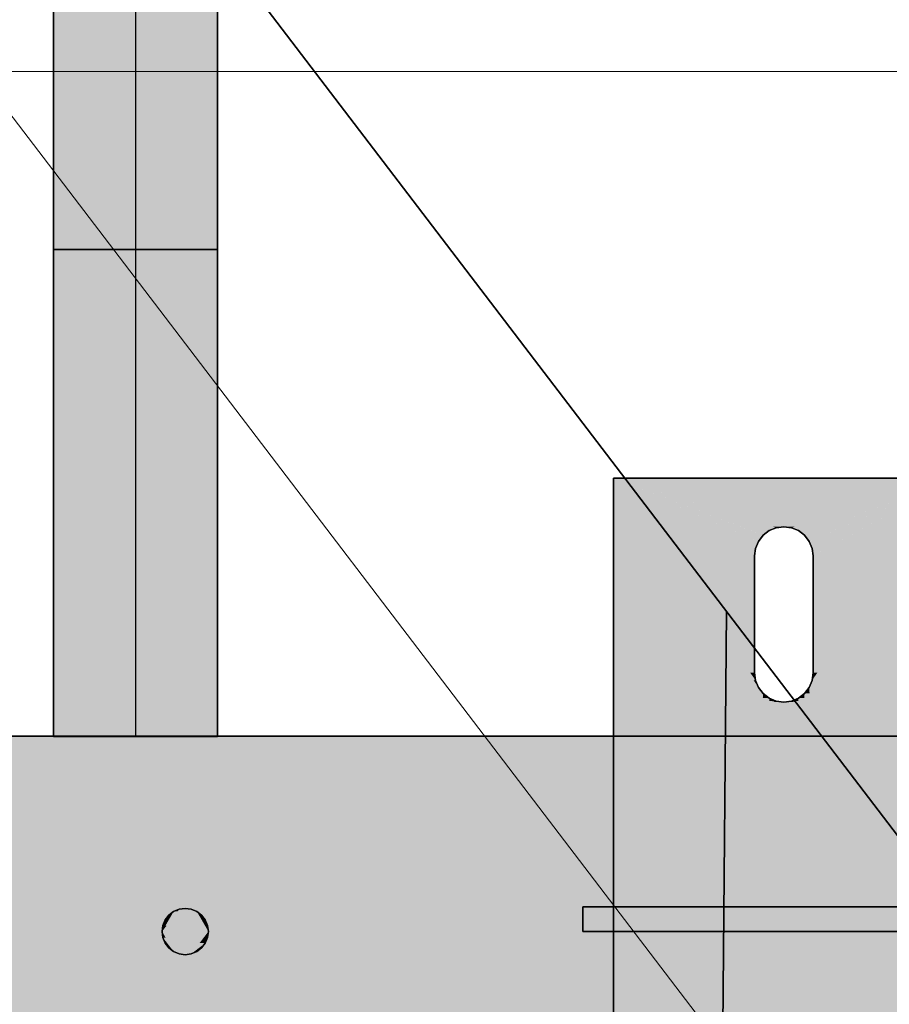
# Model space of a CAD drawing. Extents: x -133 to 627, y -127 to 467.
# Tile 105 of 256: x 56.84 to 60.41, y -30.25 to -26.21. Entities that reach past the tile are written whole.
import ezdxf
from ezdxf.lldxf.tags import DXFTag

# ---------------------------------------------------------------- set-up
doc = ezdxf.new("R2010")
doc.units = 0
doc.layers.get('0').update_dxf_attribs({"lineweight": 35})
doc.layers.add('5_OG-BESTAND', color=7, linetype='Continuous', lineweight=25)
doc.layers.add('5_OG-SCHRAFF-FILL', color=7, linetype='Continuous', lineweight=25)
for name, color, linetype, lineweight, true_color in [('A_Dach', 1, 'Continuous', 35, 0xff0000), ('M-EQPT', 2, 'Continuous', 30, 0xffff00), ('M-EQPT-Shading', 2, 'Continuous', 30, 0xffff00), ('Rohrleitung', 1, 'Continuous', 35, 0xff0000), ('Rohrleitung-Shading', 1, 'Continuous', 35, 0xff0000)]:
    doc.layers.add(name, color=color, linetype=linetype, lineweight=lineweight, true_color=true_color)
tags = doc.linetypes.add('STRICHPUNKT2', pattern=[12.7, 6.35, -3.175, 0, -3.175]).pattern_tags.tags
tags[10:11] = [DXFTag(74, 4), DXFTag(75, 0), DXFTag(340, '0'), DXFTag(46, 0.0), DXFTag(50, 0.0), DXFTag(44, 0.0), DXFTag(45, 0.0)]
tags[8:9] = [DXFTag(74, 4), DXFTag(75, 0), DXFTag(340, '0'), DXFTag(46, 0.0), DXFTag(50, 0.0), DXFTag(44, 0.0), DXFTag(45, 0.0)]
tags[6:7] = [DXFTag(74, 4), DXFTag(75, 0), DXFTag(340, '0'), DXFTag(46, 0.0), DXFTag(50, 0.0), DXFTag(44, 0.0), DXFTag(45, 0.0)]
tags[4:5] = [DXFTag(74, 4), DXFTag(75, 0), DXFTag(340, '0'), DXFTag(46, 0.0), DXFTag(50, 0.0), DXFTag(44, 0.0), DXFTag(45, 0.0)]

# ---------------------------------------------------------------- blocks, each defined once
blk = doc.blocks.new('Shading-A06HSS9ANL', base_point=(57.3158, -19.6483))
at = {"layer": 'Rohrleitung-Shading', "color": 12, "true_color": 0xd90000}
for points in [[(56.9788, -27.1519), (57.3158, -27.1519), (56.9788, -21.5853)], [(57.3158, -27.1519), (56.9788, -21.5853), (57.3158, -21.5853)], [(57.3158, -27.1519), (57.6528, -27.1519), (57.3158, -21.5853)], [(57.6528, -27.1519), (57.3158, -21.5853), (57.6528, -21.5853)]]:
    blk.add_solid(points, dxfattribs=at)
blk = doc.blocks.new('Shading-A06HSS9ONL', base_point=(59.9808, -29.0104))
at = {"layer": 'M-EQPT-Shading', "color": 2, "true_color": 0xffff00}
for points in [[(59.8649, -28.9214), (59.8568, -28.9214), (59.2808, -28.0904)], [(59.8959, -28.3255), (59.8199, -28.3255), (59.2808, -28.0904)], [(59.8649, -28.3793), (59.8045, -28.3793), (59.2808, -28.0904)], [(59.8769, -28.3504), (59.8064, -28.3504), (59.2808, -28.0904)], [(59.8608, -28.4104), (59.5128, -28.4104), (59.2808, -28.0904)], [(59.8608, -28.8904), (59.8431, -28.8904), (59.2808, -28.0904)], [(59.9208, -28.3064), (59.8461, -28.3064), (59.2808, -28.0904)], [(59.9363, -28.2904), (60.6808, -28.0904), (59.2808, -28.0904)], [(59.9497, -28.2945), (59.8853, -28.2945), (59.2808, -28.0904)], [(59.8959, -28.9752), (59.2808, -28.9752), (59.2808, -28.0904)], [(59.8787, -28.9504), (59.8769, -28.9504), (59.2808, -28.0904)], [(59.9808, -28.2904), (60.6808, -28.0904), (59.2808, -28.0904)], [(59.9497, -28.2945), (59.8853, -28.2945), (59.2808, -28.0904)], [(59.9208, -28.3064), (59.8461, -28.3064), (59.2808, -28.0904)], [(59.8769, -28.3504), (59.8064, -28.3504), (59.2808, -28.0904)], [(59.8959, -28.3255), (59.8199, -28.3255), (59.2808, -28.0904)], [(59.8649, -28.3793), (59.2808, -28.3793), (59.2808, -28.0904)], [(59.9808, -28.2904), (59.9363, -28.2904), (59.2808, -28.0904)], [(59.9808, -28.2904), (59.9363, -28.2904), (60.6808, -28.0904)], [(60.0253, -28.2904), (59.9808, -28.2904), (60.6808, -28.0904)], [(60.0253, -28.2904), (59.9808, -28.2904), (60.6808, -28.0904)], [(60.0763, -28.2945), (60.0118, -28.2945), (60.6808, -28.0904)], [(60.0763, -28.2945), (60.0118, -28.2945), (60.6808, -28.0904)], [(60.1155, -28.3064), (60.0408, -28.3064), (60.6808, -28.0904)], [(60.1155, -28.3064), (60.0408, -28.3064), (60.6808, -28.0904)], [(60.1417, -28.3255), (60.0656, -28.3255), (60.6808, -28.0904)], [(60.1417, -28.3255), (60.0656, -28.3255), (60.6808, -28.0904)], [(60.1552, -28.3504), (60.0847, -28.3504), (60.6808, -28.0904)], [(60.1552, -28.3504), (60.0847, -28.3504), (60.6808, -28.0904)], [(60.6808, -28.9214), (60.0967, -28.9214), (60.6808, -28.0904)], [(60.1571, -28.3793), (60.0967, -28.3793), (60.6808, -28.0904)], [(60.1571, -28.3793), (60.0967, -28.3793), (60.6808, -28.0904)], [(60.4488, -28.4104), (60.1008, -28.4104), (60.6808, -28.0904)], [(60.1185, -28.8904), (60.1008, -28.8904), (60.6808, -28.0904)], [(60.6808, -28.4104), (60.1008, -28.4104), (60.6808, -28.0904)], [(59.8959, -28.3255), (59.9208, -28.3064), (59.8461, -28.3064)], [(59.8959, -28.3255), (59.9208, -28.3064), (59.8461, -28.3064)], [(59.9208, -28.3064), (59.9497, -28.2945), (59.8853, -28.2945)], [(59.9208, -28.3064), (59.9497, -28.2945), (59.8853, -28.2945)], [(59.9497, -28.2945), (59.9808, -28.2904), (59.9363, -28.2904)], [(59.9497, -28.2945), (59.9808, -28.2904), (59.9363, -28.2904)], [(60.0118, -28.2945), (60.0253, -28.2904), (59.9808, -28.2904)], [(60.0118, -28.2945), (60.0253, -28.2904), (59.9808, -28.2904)], [(60.0408, -28.3064), (60.0763, -28.2945), (60.0118, -28.2945)], [(60.0408, -28.3064), (60.0763, -28.2945), (60.0118, -28.2945)], [(60.0656, -28.3255), (60.1155, -28.3064), (60.0408, -28.3064)], [(60.0656, -28.3255), (60.1155, -28.3064), (60.0408, -28.3064)], [(59.8649, -28.3793), (59.8769, -28.3504), (59.8064, -28.3504)], [(59.8649, -28.3793), (59.8769, -28.3504), (59.8064, -28.3504)], [(59.8769, -28.3504), (59.8959, -28.3255), (59.8199, -28.3255)], [(59.8769, -28.3504), (59.8959, -28.3255), (59.8199, -28.3255)], [(60.0847, -28.3504), (60.1417, -28.3255), (60.0656, -28.3255)], [(60.0847, -28.3504), (60.1417, -28.3255), (60.0656, -28.3255)], [(60.0967, -28.3793), (60.1552, -28.3504), (60.0847, -28.3504)], [(60.0967, -28.3793), (60.1552, -28.3504), (60.0847, -28.3504)], [(59.8608, -28.4104), (59.2808, -28.4104), (59.8649, -28.3793)], [(59.2808, -28.4104), (59.8649, -28.3793), (59.2808, -28.3793)], [(59.8608, -28.4104), (59.8649, -28.3793), (59.8045, -28.3793)], [(60.1008, -28.4104), (60.1571, -28.3793), (60.0967, -28.3793)], [(60.1008, -28.4104), (60.1571, -28.3793), (60.0967, -28.3793)], [(59.2808, -29.1504), (59.8608, -28.4104), (59.2808, -28.4104)], [(59.8608, -28.8904), (59.4846, -28.8904), (59.8608, -28.4104)], [(59.8608, -28.8904), (59.8608, -28.4104), (59.5128, -28.4104)], [(60.1008, -28.8904), (60.4488, -28.4104), (60.1008, -28.4104)], [(60.6808, -28.8904), (60.1008, -28.8904), (60.6808, -28.4104)], [(60.1008, -28.8904), (60.6808, -28.4104), (60.1008, -28.4104)], [(59.2808, -29.1504), (59.8608, -28.8904), (59.4846, -28.8904)], [(59.2808, -29.1504), (59.8649, -28.9214), (59.7915, -28.9214)], [(59.8769, -28.9504), (59.791, -28.9504), (59.8649, -28.9214)], [(59.8649, -28.9214), (59.7915, -28.9214), (59.8608, -28.8904)], [(59.8649, -28.9214), (59.8608, -28.8904), (59.8431, -28.8904)], [(59.8769, -28.9504), (59.8649, -28.9214), (59.8568, -28.9214)], [(60.6808, -28.9504), (60.0847, -28.9504), (60.6808, -28.9214)], [(60.0847, -28.9504), (60.6808, -28.9214), (60.0967, -28.9214)], [(60.1705, -28.9504), (60.0847, -28.9504), (60.0967, -28.9214)], [(60.0967, -28.9214), (60.1185, -28.8904), (60.1008, -28.8904)], [(60.1701, -28.9214), (60.0967, -28.9214), (60.1008, -28.8904)], [(60.6808, -29.1504), (60.1701, -28.9214), (60.0967, -28.9214)], [(60.6808, -29.1504), (60.6808, -28.8904), (60.1008, -28.8904)], [(59.2808, -29.1504), (59.8769, -28.9504), (59.791, -28.9504)], [(59.8959, -28.9752), (59.8028, -28.9752), (59.8769, -28.9504)], [(59.8959, -28.9752), (59.8787, -28.9504), (59.8769, -28.9504)], [(60.0867, -28.9752), (60.0656, -28.9752), (60.0847, -28.9504)], [(60.1588, -28.9752), (60.0656, -28.9752), (60.0847, -28.9504)], [(60.6808, -36.4374), (60.6808, -28.9504), (60.0847, -28.9504)], [(60.6808, -29.1504), (60.1705, -28.9504), (60.0847, -28.9504)], [(59.2808, -36.4374), (59.8959, -28.9752), (59.2808, -28.9752)], [(59.2808, -29.1504), (59.8959, -28.9752), (59.8028, -28.9752)], [(59.2808, -29.1504), (59.9208, -28.9943), (59.829, -28.9943)], [(59.8959, -35.9725), (59.3191, -35.9725), (59.9208, -28.9943)], [(59.3191, -35.9725), (59.9208, -28.9943), (59.8944, -28.9943)], [(59.9208, -28.9943), (59.829, -28.9943), (59.8959, -28.9752)], [(59.9497, -29.0063), (59.8716, -29.0063), (59.9208, -28.9943)], [(59.9208, -28.9943), (59.8944, -28.9943), (59.8959, -28.9752)], [(59.9497, -29.0063), (59.9207, -29.0063), (59.9208, -28.9943)], [(60.0408, -29.0063), (60.0118, -29.0063), (60.0408, -28.9943)], [(60.0899, -29.0063), (60.0118, -29.0063), (60.0408, -28.9943)], [(60.0656, -28.9943), (60.0408, -28.9943), (60.0656, -28.9752)], [(60.1326, -28.9943), (60.0408, -28.9943), (60.0656, -28.9752)], [(60.0656, -35.9534), (60.0408, -35.9534), (60.0656, -28.9943)], [(60.0408, -35.9534), (60.0656, -28.9943), (60.0408, -28.9943)], [(60.6808, -29.1504), (60.1326, -28.9943), (60.0408, -28.9943)], [(60.6808, -36.4374), (60.0867, -28.9752), (60.0656, -28.9752)], [(60.6425, -35.9725), (60.0656, -35.9725), (60.0656, -28.9752)], [(60.6808, -29.1504), (60.1588, -28.9752), (60.0656, -28.9752)], [(59.2808, -29.1504), (59.9497, -29.0063), (59.8716, -29.0063)], [(59.2808, -29.1504), (60.6808, -29.1504), (59.9308, -29.0104)], [(59.9208, -35.9534), (59.896, -35.9534), (59.9497, -29.0063)], [(59.896, -35.9534), (59.9497, -29.0063), (59.9207, -29.0063)], [(59.9497, -35.9415), (59.9208, -35.9415), (59.9808, -29.0104)], [(59.9208, -35.9415), (59.9808, -29.0104), (59.9497, -29.0104)], [(59.9308, -29.0104), (59.9808, -29.0104), (59.9497, -29.0063)], [(60.6808, -29.1504), (59.9308, -29.0104), (59.9808, -29.0104)], [(59.9808, -29.0104), (59.9497, -29.0104), (59.9497, -29.0063)], [(59.9808, -35.9374), (59.9498, -35.9374), (59.9808, -29.0104)], [(60.0118, -29.0104), (59.9808, -29.0104), (60.0118, -29.0063)], [(60.0308, -29.0104), (59.9808, -29.0104), (60.0118, -29.0063)], [(60.0118, -35.9374), (59.9808, -35.9374), (60.0118, -29.0104)], [(59.9808, -35.9374), (60.0118, -29.0104), (59.9808, -29.0104)], [(60.6808, -29.1504), (60.0308, -29.0104), (59.9808, -29.0104)], [(60.0408, -35.9415), (60.0118, -35.9415), (60.0408, -29.0063)], [(60.0118, -35.9415), (60.0408, -29.0063), (60.0118, -29.0063)], [(60.6808, -29.1504), (60.0899, -29.0063), (60.0118, -29.0063)], [(59.2808, -35.7504), (60.3328, -35.7504), (59.2808, -29.1504)], [(60.3328, -35.7504), (59.2808, -29.1504), (60.3328, -29.1504)], [(60.3328, -35.7504), (60.6808, -35.7504), (60.3328, -29.1504)], [(60.6808, -35.7504), (60.3328, -29.1504), (60.6808, -29.1504)]]:
    blk.add_solid(points, dxfattribs=at)
blk = doc.blocks.new('Shading-A06HSS9QNL', base_point=(55.4808, -35.7533))
at = {"layer": 'M-EQPT-Shading', "color": 2, "true_color": 0xffff00}
for points in [[(55.4808, -35.7533), (60.3328, -35.7533), (55.4808, -29.1504)], [(60.3328, -35.7533), (55.4808, -29.1504), (60.3328, -29.1504)], [(55.4808, -31.9858), (76.4808, -31.9858), (55.4808, -29.1504)], [(76.4808, -31.9858), (55.4808, -29.1504), (76.4808, -29.1504)], [(60.3328, -35.7533), (76.4808, -35.7533), (60.3328, -29.1504)], [(76.4808, -35.7533), (60.3328, -29.1504), (76.4808, -29.1504)]]:
    blk.add_solid(points, dxfattribs=at)
blk = doc.blocks.new('Shading-A06HSS9SNL', base_point=(56.9788, -29.1519))
at = {"layer": 'Rohrleitung-Shading', "color": 12, "true_color": 0xd90000}
for points in [[(56.9788, -29.1519), (57.3158, -29.1519), (56.9788, -27.1519)], [(57.3158, -29.1519), (56.9788, -27.1519), (57.3158, -27.1519)], [(57.3158, -29.1519), (57.6528, -29.1519), (57.3158, -27.1519)], [(57.6528, -29.1519), (57.3158, -27.1519), (57.6528, -27.1519)]]:
    blk.add_solid(points, dxfattribs=at)
blk = doc.blocks.new('Shading-A06HSSCKNL', base_point=(57.5454, -30.0452))
at = {"layer": 'M-EQPT-Shading', "color": 8, "true_color": 0x808080}
for points in [[(57.4256, -29.9533), (57.5684, -29.8708), (57.4732, -29.8708)], [(57.4256, -29.9533), (57.616, -29.9533), (57.5684, -29.8708)], [(57.4531, -29.9057), (57.4383, -29.9057), (57.4732, -29.8708)], [(57.4383, -29.9057), (57.4581, -29.8859), (57.4535, -29.8859)], [(57.4581, -29.8859), (57.4535, -29.8859), (57.4732, -29.8708)], [(57.5684, -29.8708), (57.4732, -29.8708), (57.4962, -29.8613)], [(57.5454, -29.8613), (57.4962, -29.8613), (57.5208, -29.8581)], [(57.5684, -29.8708), (57.5454, -29.8613), (57.4962, -29.8613)], [(57.5881, -29.8859), (57.5835, -29.8859), (57.5684, -29.8708)], [(57.6032, -29.9057), (57.5885, -29.9057), (57.5684, -29.8708)], [(57.6032, -29.9057), (57.5881, -29.8859), (57.5835, -29.8859)], [(57.4256, -29.9533), (57.4398, -29.9286), (57.4288, -29.9286)], [(57.4398, -29.9286), (57.4288, -29.9286), (57.4531, -29.9057)], [(57.4288, -29.9286), (57.4531, -29.9057), (57.4383, -29.9057)], [(57.6018, -29.9286), (57.6032, -29.9057), (57.5885, -29.9057)], [(57.6127, -29.9286), (57.6018, -29.9286), (57.6032, -29.9057)], [(57.616, -29.9533), (57.6127, -29.9286), (57.6018, -29.9286)], [(57.4732, -30.0357), (57.616, -29.9533), (57.4256, -29.9533)], [(57.4398, -29.9779), (57.4288, -29.9779), (57.4256, -29.9533)], [(57.5527, -30.0357), (57.4732, -30.0357), (57.616, -29.9533)], [(57.6127, -29.9779), (57.5971, -29.9779), (57.616, -29.9533)], [(57.4465, -30.0009), (57.4383, -30.0009), (57.4288, -29.9779)], [(57.4732, -30.0357), (57.4398, -29.9779), (57.4288, -29.9779)], [(57.4535, -30.0206), (57.4465, -30.0009), (57.4383, -30.0009)], [(57.4616, -30.0206), (57.4535, -30.0206), (57.4465, -30.0009)], [(57.5454, -30.0452), (57.6032, -30.0009), (57.5795, -30.0009)], [(57.5881, -30.0206), (57.5775, -30.0206), (57.6032, -30.0009)], [(57.6032, -30.0009), (57.5795, -30.0009), (57.6127, -29.9779)], [(57.5795, -30.0009), (57.6127, -29.9779), (57.5971, -29.9779)], [(57.4732, -30.0357), (57.4616, -30.0206), (57.4535, -30.0206)], [(57.5454, -30.0452), (57.4962, -30.0452), (57.4732, -30.0357)], [(57.5454, -30.0452), (57.5527, -30.0357), (57.4732, -30.0357)], [(57.5208, -30.0485), (57.5454, -30.0452), (57.4962, -30.0452)], [(57.5454, -30.0452), (57.5684, -30.0357), (57.5578, -30.0357)], [(57.5684, -30.0357), (57.5578, -30.0357), (57.5881, -30.0206)], [(57.5578, -30.0357), (57.5881, -30.0206), (57.5775, -30.0206)]]:
    blk.add_solid(points, dxfattribs=at)
blk = doc.blocks.new('Shading-A06HSSCMNL', base_point=(57.5454, -30.0452))
at = {"layer": 'M-EQPT-Shading', "color": 8, "true_color": 0x808080}
for points in [[(57.4256, -29.9533), (57.5684, -29.8708), (57.4732, -29.8708)], [(57.4256, -29.9533), (57.616, -29.9533), (57.5684, -29.8708)], [(57.4531, -29.9057), (57.4383, -29.9057), (57.4732, -29.8708)], [(57.4383, -29.9057), (57.4581, -29.8859), (57.4535, -29.8859)], [(57.4581, -29.8859), (57.4535, -29.8859), (57.4732, -29.8708)], [(57.5684, -29.8708), (57.4732, -29.8708), (57.4962, -29.8613)], [(57.5454, -29.8613), (57.4962, -29.8613), (57.5208, -29.8581)], [(57.5684, -29.8708), (57.5454, -29.8613), (57.4962, -29.8613)], [(57.5881, -29.8859), (57.5835, -29.8859), (57.5684, -29.8708)], [(57.6032, -29.9057), (57.5885, -29.9057), (57.5684, -29.8708)], [(57.6032, -29.9057), (57.5881, -29.8859), (57.5835, -29.8859)], [(57.4256, -29.9533), (57.4398, -29.9286), (57.4288, -29.9286)], [(57.4398, -29.9286), (57.4288, -29.9286), (57.4531, -29.9057)], [(57.4288, -29.9286), (57.4531, -29.9057), (57.4383, -29.9057)], [(57.6018, -29.9286), (57.6032, -29.9057), (57.5885, -29.9057)], [(57.6127, -29.9286), (57.6018, -29.9286), (57.6032, -29.9057)], [(57.616, -29.9533), (57.6127, -29.9286), (57.6018, -29.9286)], [(57.4732, -30.0357), (57.616, -29.9533), (57.4256, -29.9533)], [(57.4398, -29.9779), (57.4288, -29.9779), (57.4256, -29.9533)], [(57.5527, -30.0357), (57.4732, -30.0357), (57.616, -29.9533)], [(57.6127, -29.9779), (57.5971, -29.9779), (57.616, -29.9533)], [(57.4465, -30.0009), (57.4383, -30.0009), (57.4288, -29.9779)], [(57.4732, -30.0357), (57.4398, -29.9779), (57.4288, -29.9779)], [(57.4535, -30.0206), (57.4465, -30.0009), (57.4383, -30.0009)], [(57.4616, -30.0206), (57.4535, -30.0206), (57.4465, -30.0009)], [(57.5454, -30.0452), (57.6032, -30.0009), (57.5795, -30.0009)], [(57.5881, -30.0206), (57.5775, -30.0206), (57.6032, -30.0009)], [(57.6032, -30.0009), (57.5795, -30.0009), (57.6127, -29.9779)], [(57.5795, -30.0009), (57.6127, -29.9779), (57.5971, -29.9779)], [(57.4732, -30.0357), (57.4616, -30.0206), (57.4535, -30.0206)], [(57.5454, -30.0452), (57.4962, -30.0452), (57.4732, -30.0357)], [(57.5454, -30.0452), (57.5527, -30.0357), (57.4732, -30.0357)], [(57.5208, -30.0485), (57.5454, -30.0452), (57.4962, -30.0452)], [(57.5454, -30.0452), (57.5684, -30.0357), (57.5578, -30.0357)], [(57.5684, -30.0357), (57.5578, -30.0357), (57.5881, -30.0206)], [(57.5578, -30.0357), (57.5881, -30.0206), (57.5775, -30.0206)]]:
    blk.add_solid(points, dxfattribs=at)
blk = doc.blocks.new('Shading-A06HSSCUNL', base_point=(57.4256, -29.9533))
at = {"layer": 'M-EQPT-Shading', "color": 8, "true_color": 0x808080}
for points in [[(57.4256, -29.9533), (57.616, -29.9533), (57.4889, -29.8708)], [(57.4445, -29.9286), (57.4288, -29.9286), (57.4889, -29.8708)], [(57.4288, -29.9286), (57.4889, -29.8708), (57.4732, -29.8708)], [(57.4465, -29.9057), (57.4383, -29.9057), (57.4616, -29.8859)], [(57.4383, -29.9057), (57.4616, -29.8859), (57.4535, -29.8859)], [(57.4616, -29.8859), (57.4535, -29.8859), (57.4732, -29.8708)], [(57.4889, -29.8708), (57.4732, -29.8708), (57.4962, -29.8613)], [(57.4889, -29.8708), (57.5684, -29.8708), (57.4962, -29.8613)], [(57.616, -29.9533), (57.4889, -29.8708), (57.5684, -29.8708)], [(57.5454, -29.8613), (57.4962, -29.8613), (57.5208, -29.8581)], [(57.5684, -29.8708), (57.5454, -29.8613), (57.4962, -29.8613)], [(57.5881, -29.8859), (57.5771, -29.8859), (57.5684, -29.8708)], [(57.5885, -29.9057), (57.5881, -29.8859), (57.5771, -29.8859)], [(57.6032, -29.9057), (57.5885, -29.9057), (57.5881, -29.8859)], [(57.4256, -29.9533), (57.4445, -29.9286), (57.4288, -29.9286)], [(57.4288, -29.9286), (57.4465, -29.9057), (57.4383, -29.9057)], [(57.616, -29.9533), (57.6032, -29.9057), (57.5885, -29.9057)], [(57.6127, -29.9286), (57.6094, -29.9286), (57.6032, -29.9057)], [(57.616, -29.9533), (57.6127, -29.9286), (57.6094, -29.9286)], [(57.4732, -30.0357), (57.616, -29.9533), (57.4256, -29.9533)], [(57.4398, -29.9779), (57.4288, -29.9779), (57.4256, -29.9533)], [(57.5527, -30.0357), (57.4732, -30.0357), (57.616, -29.9533)], [(57.6127, -29.9779), (57.5971, -29.9779), (57.616, -29.9533)], [(57.4465, -30.0009), (57.4383, -30.0009), (57.4288, -29.9779)], [(57.4732, -30.0357), (57.4398, -29.9779), (57.4288, -29.9779)], [(57.4535, -30.0206), (57.4465, -30.0009), (57.4383, -30.0009)], [(57.4616, -30.0206), (57.4535, -30.0206), (57.4465, -30.0009)], [(57.5454, -30.0452), (57.6032, -30.0009), (57.5795, -30.0009)], [(57.5881, -30.0206), (57.5775, -30.0206), (57.6032, -30.0009)], [(57.6032, -30.0009), (57.5795, -30.0009), (57.6127, -29.9779)], [(57.5795, -30.0009), (57.6127, -29.9779), (57.5971, -29.9779)], [(57.4732, -30.0357), (57.4616, -30.0206), (57.4535, -30.0206)], [(57.5454, -30.0452), (57.4962, -30.0452), (57.4732, -30.0357)], [(57.5454, -30.0452), (57.5527, -30.0357), (57.4732, -30.0357)], [(57.5208, -30.0485), (57.5454, -30.0452), (57.4962, -30.0452)], [(57.5454, -30.0452), (57.5684, -30.0357), (57.5578, -30.0357)], [(57.5684, -30.0357), (57.5578, -30.0357), (57.5881, -30.0206)], [(57.5578, -30.0357), (57.5881, -30.0206), (57.5775, -30.0206)]]:
    blk.add_solid(points, dxfattribs=at)
blk = doc.blocks.new('Shading-A06HSSCWNL', base_point=(57.4256, -29.9533))
at = {"layer": 'M-EQPT-Shading', "color": 8, "true_color": 0x808080}
for points in [[(57.4256, -29.9533), (57.616, -29.9533), (57.4889, -29.8708)], [(57.4445, -29.9286), (57.4288, -29.9286), (57.4889, -29.8708)], [(57.4288, -29.9286), (57.4889, -29.8708), (57.4732, -29.8708)], [(57.4465, -29.9057), (57.4383, -29.9057), (57.4616, -29.8859)], [(57.4383, -29.9057), (57.4616, -29.8859), (57.4535, -29.8859)], [(57.4616, -29.8859), (57.4535, -29.8859), (57.4732, -29.8708)], [(57.4889, -29.8708), (57.4732, -29.8708), (57.4962, -29.8613)], [(57.4889, -29.8708), (57.5684, -29.8708), (57.4962, -29.8613)], [(57.616, -29.9533), (57.4889, -29.8708), (57.5684, -29.8708)], [(57.5454, -29.8613), (57.4962, -29.8613), (57.5208, -29.8581)], [(57.5684, -29.8708), (57.5454, -29.8613), (57.4962, -29.8613)], [(57.5881, -29.8859), (57.5771, -29.8859), (57.5684, -29.8708)], [(57.5885, -29.9057), (57.5881, -29.8859), (57.5771, -29.8859)], [(57.6032, -29.9057), (57.5885, -29.9057), (57.5881, -29.8859)], [(57.4256, -29.9533), (57.4445, -29.9286), (57.4288, -29.9286)], [(57.4288, -29.9286), (57.4465, -29.9057), (57.4383, -29.9057)], [(57.616, -29.9533), (57.6032, -29.9057), (57.5885, -29.9057)], [(57.6127, -29.9286), (57.6094, -29.9286), (57.6032, -29.9057)], [(57.616, -29.9533), (57.6127, -29.9286), (57.6094, -29.9286)], [(57.4732, -30.0357), (57.616, -29.9533), (57.4256, -29.9533)], [(57.4398, -29.9779), (57.4288, -29.9779), (57.4256, -29.9533)], [(57.5527, -30.0357), (57.4732, -30.0357), (57.616, -29.9533)], [(57.6127, -29.9779), (57.5971, -29.9779), (57.616, -29.9533)], [(57.4465, -30.0009), (57.4383, -30.0009), (57.4288, -29.9779)], [(57.4732, -30.0357), (57.4398, -29.9779), (57.4288, -29.9779)], [(57.4535, -30.0206), (57.4465, -30.0009), (57.4383, -30.0009)], [(57.4616, -30.0206), (57.4535, -30.0206), (57.4465, -30.0009)], [(57.5454, -30.0452), (57.6032, -30.0009), (57.5795, -30.0009)], [(57.5881, -30.0206), (57.5775, -30.0206), (57.6032, -30.0009)], [(57.6032, -30.0009), (57.5795, -30.0009), (57.6127, -29.9779)], [(57.5795, -30.0009), (57.6127, -29.9779), (57.5971, -29.9779)], [(57.4732, -30.0357), (57.4616, -30.0206), (57.4535, -30.0206)], [(57.5454, -30.0452), (57.4962, -30.0452), (57.4732, -30.0357)], [(57.5454, -30.0452), (57.5527, -30.0357), (57.4732, -30.0357)], [(57.5208, -30.0485), (57.5454, -30.0452), (57.4962, -30.0452)], [(57.5454, -30.0452), (57.5684, -30.0357), (57.5578, -30.0357)], [(57.5684, -30.0357), (57.5578, -30.0357), (57.5881, -30.0206)], [(57.5578, -30.0357), (57.5881, -30.0206), (57.5775, -30.0206)]]:
    blk.add_solid(points, dxfattribs=at)
blk = doc.blocks.new('Shading-A06HSSF4NL', base_point=(59.155, -29.8524))
at = {"layer": 'M-EQPT-Shading', "color": 8, "true_color": 0x808080}
for points in [[(59.155, -29.9533), (61.455, -29.9533), (59.155, -29.8524)], [(61.455, -29.9533), (59.155, -29.8524), (61.455, -29.8524)]]:
    blk.add_solid(points, dxfattribs=at)
blk = doc.blocks.new('Shading-A06HSSF8NL', base_point=(61.455, -29.8524))
at = {"layer": 'M-EQPT-Shading', "color": 8, "true_color": 0x808080}
for points in [[(59.155, -29.9533), (61.455, -29.9533), (59.155, -29.8524)], [(61.455, -29.9533), (59.155, -29.8524), (61.455, -29.8524)]]:
    blk.add_solid(points, dxfattribs=at)
blk = doc.blocks.new('Referenz-A06HSSHCNL', base_point=(-102.5768, -104.9763))
at = {"layer": '5_OG-BESTAND', "color": 0, "lineweight": 18}
blk.add_line((75.8086, -51.5078), (39.236, -3.5713), dxfattribs=at)
at = {"layer": '5_OG-SCHRAFF-FILL', "color": 0, "lineweight": 13}
blk.add_line((56.6681, -26.42), (114.4316, -26.42), dxfattribs=at)
blk = doc.blocks.new('Referenz-A06HSSHFNL', base_point=(-34.9965, -50.9197))
at = {"layer": 'A_Dach', "color": 0, "linetype": 'Continuous', "ltscale": 0.35}
for p, q in [((76.4808, -50.5746), (40.0034, -2.7627)), ((40.0035, -2.7628), (76.4809, -50.5747))]:
    blk.add_line(p, q, dxfattribs=at)
at = {"layer": 'A_Dach', "color": 0, "linetype": 'ByBlock', "ltscale": 0.35}
blk.add_line((59.55, -50.423), (59.7453, -28.6389), dxfattribs=at)
blk = doc.blocks.new('Flächen-Netz-A06HSST9NL', base_point=(59.155, -29.9533))
at = {"color": 0, "linetype": 'ByBlock', "lineweight": -2, "ltscale": 0.3}
for p, q in [((59.155, -29.9533), (59.155, -29.8524)), ((59.155, -29.8524), (59.155, -29.8524)), ((59.155, -29.8524), (59.155, -29.9533)), ((59.155, -29.9533), (59.155, -29.9533))]:
    blk.add_line(p, q, dxfattribs=at)
blk = doc.blocks.new('Flächen-Netz-A06HSSTLNL', base_point=(59.155, -29.9533))
at = {"color": 0, "linetype": 'ByBlock', "lineweight": -2, "ltscale": 0.3}
for p, q in [((61.455, -29.8524), (59.155, -29.8524)), ((59.155, -29.8524), (59.155, -29.9533)), ((61.455, -29.9533), (61.455, -29.8524)), ((59.155, -29.9533), (61.455, -29.9533))]:
    blk.add_line(p, q, dxfattribs=at)
blk = doc.blocks.new('Flächen-Netz-A06HSSTPNL', base_point=(59.155, -29.9533))
at = {"color": 0, "linetype": 'ByBlock', "lineweight": -2, "ltscale": 0.3}
for p, q in [((59.155, -29.8524), (61.455, -29.8524)), ((59.155, -29.9533), (59.155, -29.8524)), ((61.455, -29.8524), (61.455, -29.9533)), ((61.455, -29.9533), (59.155, -29.9533))]:
    blk.add_line(p, q, dxfattribs=at)
blk = doc.blocks.new('Flächen-Netz-A06HSSU9NL', base_point=(57.4256, -30.0485))
at = {"color": 0, "linetype": 'ByBlock', "lineweight": -2, "ltscale": 0.3}
for p, q in [((57.4383, -29.9057), (57.4535, -29.8859)), ((57.4535, -29.8859), (57.4732, -29.8708)), ((57.4732, -29.8708), (57.4962, -29.8613)), ((57.4962, -29.8613), (57.5208, -29.8581)), ((57.5208, -29.8581), (57.5454, -29.8613)), ((57.5454, -29.8613), (57.5684, -29.8708)), ((57.5684, -29.8708), (57.5881, -29.8859)), ((57.5881, -29.8859), (57.6032, -29.9057)), ((57.4256, -29.9533), (57.4288, -29.9286)), ((57.4288, -29.9286), (57.4383, -29.9057)), ((57.6032, -29.9057), (57.6127, -29.9286)), ((57.6127, -29.9286), (57.616, -29.9533)), ((57.4288, -29.9779), (57.4256, -29.9533)), ((57.616, -29.9533), (57.6127, -29.9779)), ((57.4383, -30.0009), (57.4288, -29.9779)), ((57.4535, -30.0206), (57.4383, -30.0009)), ((57.6032, -30.0009), (57.5881, -30.0206)), ((57.6127, -29.9779), (57.6032, -30.0009)), ((57.4732, -30.0357), (57.4535, -30.0206)), ((57.4962, -30.0452), (57.4732, -30.0357)), ((57.5208, -30.0485), (57.4962, -30.0452)), ((57.5454, -30.0452), (57.5208, -30.0485)), ((57.5684, -30.0357), (57.5454, -30.0452)), ((57.5881, -30.0206), (57.5684, -30.0357))]:
    blk.add_line(p, q, dxfattribs=at)
blk = doc.blocks.new('Blockreferenz-A06HSSWZNL', base_point=(55.4808, -35.7533))
at = {"linetype": 'ByBlock', "lineweight": -2, "ltscale": 0.3}
for p, q in [((76.4808, -29.1504), (55.4808, -29.1504)), ((55.4808, -29.1504), (76.4808, -29.1504)), ((55.4808, -29.1504), (76.4808, -29.1504)), ((76.4808, -29.1504), (55.4808, -29.1504))]:
    blk.add_line(p, q, dxfattribs=at)
blk = doc.blocks.new('Blockreferenz-A06HSSYNNL', base_point=(59.2808, -36.4374))
at = {"linetype": 'ByBlock', "lineweight": -2, "ltscale": 0.3}
for p, q in [((59.2808, -28.0904), (59.2808, -36.4374)), ((59.2808, -29.1504), (59.2808, -28.0904)), ((59.2808, -28.0904), (59.2808, -28.0904)), ((59.2808, -36.4374), (59.2808, -28.0904)), ((59.2808, -28.0904), (60.6808, -28.0904)), ((60.6808, -28.0904), (59.2808, -28.0904)), ((59.2808, -28.0904), (59.2808, -28.0904)), ((59.2808, -28.0904), (60.6808, -28.0904)), ((60.6808, -28.0904), (59.2808, -28.0904)), ((59.2808, -28.0904), (59.2808, -29.1504)), ((59.9208, -28.3064), (59.8959, -28.3255)), ((59.8959, -28.3255), (59.9208, -28.3064)), ((59.8959, -28.3255), (59.9208, -28.3064)), ((59.9208, -28.3064), (59.8959, -28.3255)), ((59.9497, -28.2945), (59.9208, -28.3064)), ((59.9208, -28.3064), (59.9497, -28.2945)), ((59.9208, -28.3064), (59.9497, -28.2945)), ((59.9497, -28.2945), (59.9208, -28.3064)), ((59.9808, -28.2904), (59.9497, -28.2945)), ((59.9497, -28.2945), (59.9808, -28.2904)), ((59.9497, -28.2945), (59.9808, -28.2904)), ((59.9808, -28.2904), (59.9497, -28.2945)), ((60.0118, -28.2945), (59.9808, -28.2904)), ((59.9808, -28.2904), (60.0118, -28.2945)), ((60.0118, -28.2945), (59.9808, -28.2904)), ((59.9808, -28.2904), (60.0118, -28.2945)), ((60.0408, -28.3064), (60.0118, -28.2945)), ((60.0118, -28.2945), (60.0408, -28.3064)), ((60.0118, -28.2945), (60.0408, -28.3064)), ((60.0408, -28.3064), (60.0118, -28.2945)), ((60.0656, -28.3255), (60.0408, -28.3064)), ((60.0408, -28.3064), (60.0656, -28.3255)), ((60.0408, -28.3064), (60.0656, -28.3255)), ((60.0656, -28.3255), (60.0408, -28.3064)), ((59.8769, -28.3504), (59.8649, -28.3793)), ((59.8649, -28.3793), (59.8769, -28.3504)), ((59.8649, -28.3793), (59.8769, -28.3504)), ((59.8769, -28.3504), (59.8649, -28.3793)), ((59.8959, -28.3255), (59.8769, -28.3504)), ((59.8769, -28.3504), (59.8959, -28.3255)), ((59.8769, -28.3504), (59.8959, -28.3255)), ((59.8959, -28.3255), (59.8769, -28.3504)), ((60.0847, -28.3504), (60.0656, -28.3255)), ((60.0656, -28.3255), (60.0847, -28.3504)), ((60.0656, -28.3255), (60.0847, -28.3504)), ((60.0847, -28.3504), (60.0656, -28.3255)), ((60.0967, -28.3793), (60.0847, -28.3504)), ((60.0847, -28.3504), (60.0967, -28.3793)), ((60.0847, -28.3504), (60.0967, -28.3793)), ((60.0967, -28.3793), (60.0847, -28.3504)), ((59.8649, -28.3793), (59.8608, -28.4104)), ((59.8608, -28.4104), (59.8649, -28.3793)), ((59.8649, -28.3793), (59.8608, -28.4104)), ((59.8608, -28.4104), (59.8649, -28.3793)), ((60.1008, -28.4104), (60.0967, -28.3793)), ((60.0967, -28.3793), (60.1008, -28.4104)), ((60.0967, -28.3793), (60.1008, -28.4104)), ((60.1008, -28.4104), (60.0967, -28.3793)), ((59.8608, -28.4104), (59.8608, -28.8904)), ((59.8608, -28.8904), (59.8608, -28.4104)), ((59.8608, -28.4104), (59.8608, -28.4104)), ((59.8608, -28.4104), (59.8608, -28.4104)), ((59.8608, -28.4104), (59.8608, -28.8904)), ((59.8608, -28.8904), (59.8608, -28.4104)), ((60.1008, -28.8904), (60.1008, -28.4104)), ((60.1008, -28.4104), (60.1008, -28.8904)), ((60.1008, -28.8904), (60.1008, -28.4104)), ((60.1008, -28.4104), (60.1008, -28.4104)), ((60.1008, -28.4104), (60.1008, -28.8904)), ((60.1008, -28.4104), (60.1008, -28.4104)), ((59.8608, -28.8904), (59.8649, -28.9214)), ((59.8649, -28.9214), (59.8608, -28.8904)), ((59.8608, -28.8904), (59.8608, -28.8904)), ((59.8649, -28.9214), (59.8608, -28.8904)), ((59.8608, -28.8904), (59.8608, -28.8904)), ((59.8608, -28.8904), (59.8649, -28.9214)), ((59.8649, -28.9214), (59.8769, -28.9504)), ((59.8769, -28.9504), (59.8649, -28.9214)), ((59.8769, -28.9504), (59.8649, -28.9214)), ((59.8649, -28.9214), (59.8769, -28.9504)), ((60.0847, -28.9504), (60.0967, -28.9214)), ((60.0967, -28.9214), (60.0847, -28.9504)), ((60.0967, -28.9214), (60.0847, -28.9504)), ((60.0847, -28.9504), (60.0967, -28.9214)), ((60.0967, -28.9214), (60.1008, -28.8904)), ((60.1008, -28.8904), (60.0967, -28.9214)), ((60.0967, -28.9214), (60.1008, -28.8904)), ((60.1008, -28.8904), (60.0967, -28.9214)), ((60.1008, -28.8904), (60.1008, -28.8904)), ((60.1008, -28.8904), (60.1008, -28.8904)), ((59.8769, -28.9504), (59.8959, -28.9752)), ((59.8959, -28.9752), (59.8769, -28.9504)), ((59.8959, -28.9752), (59.8769, -28.9504)), ((59.8769, -28.9504), (59.8959, -28.9752)), ((60.0656, -28.9752), (60.0847, -28.9504)), ((60.0847, -28.9504), (60.0656, -28.9752)), ((60.0847, -28.9504), (60.0656, -28.9752)), ((60.0656, -28.9752), (60.0847, -28.9504)), ((59.8959, -28.9752), (59.9208, -28.9943)), ((59.9208, -28.9943), (59.8959, -28.9752)), ((59.9208, -28.9943), (59.8959, -28.9752)), ((59.8959, -28.9752), (59.9208, -28.9943)), ((59.9208, -28.9943), (59.9497, -29.0063)), ((59.9497, -29.0063), (59.9208, -28.9943)), ((59.9497, -29.0063), (59.9208, -28.9943)), ((59.9208, -28.9943), (59.9497, -29.0063)), ((60.0118, -29.0063), (60.0408, -28.9943)), ((60.0408, -28.9943), (60.0118, -29.0063)), ((60.0408, -28.9943), (60.0118, -29.0063)), ((60.0118, -29.0063), (60.0408, -28.9943)), ((60.0408, -28.9943), (60.0656, -28.9752)), ((60.0656, -28.9752), (60.0408, -28.9943)), ((60.0656, -28.9752), (60.0408, -28.9943)), ((60.0408, -28.9943), (60.0656, -28.9752)), ((59.9497, -29.0063), (59.9808, -29.0104)), ((59.9808, -29.0104), (59.9497, -29.0063)), ((59.9497, -29.0063), (59.9808, -29.0104)), ((59.9808, -29.0104), (59.9497, -29.0063)), ((59.9808, -29.0104), (60.0118, -29.0063)), ((60.0118, -29.0063), (59.9808, -29.0104)), ((60.0118, -29.0063), (59.9808, -29.0104)), ((59.9808, -29.0104), (60.0118, -29.0063)), ((59.2808, -35.7504), (59.2808, -29.1504)), ((59.2808, -29.1504), (59.2808, -29.1504)), ((59.2808, -29.1504), (60.6808, -29.1504)), ((60.6808, -29.1504), (59.2808, -29.1504)), ((59.2808, -29.1504), (59.2808, -29.1504)), ((60.6808, -29.1504), (59.2808, -29.1504)), ((59.2808, -29.1504), (59.2808, -35.7504)), ((59.2808, -29.1504), (60.6808, -29.1504))]:
    blk.add_line(p, q, dxfattribs=at)
blk = doc.blocks.new('Flächen-Netz-A06HST0NNL', base_point=(57.4256, -29.9533))
at = {"color": 0, "linetype": 'ByBlock', "lineweight": -2, "ltscale": 0.3}
for p, q in [((57.4535, -29.8859), (57.4383, -29.9057)), ((57.4383, -29.9057), (57.4535, -29.8859)), ((57.4732, -29.8708), (57.4535, -29.8859)), ((57.4535, -29.8859), (57.4732, -29.8708)), ((57.4962, -29.8613), (57.4732, -29.8708)), ((57.4732, -29.8708), (57.4962, -29.8613)), ((57.4962, -29.8613), (57.5208, -29.8581)), ((57.5208, -29.8581), (57.4962, -29.8613)), ((57.5208, -29.8581), (57.5454, -29.8613)), ((57.5454, -29.8613), (57.5208, -29.8581)), ((57.5454, -29.8613), (57.5684, -29.8708)), ((57.5684, -29.8708), (57.5454, -29.8613)), ((57.5684, -29.8708), (57.5881, -29.8859)), ((57.5881, -29.8859), (57.5684, -29.8708)), ((57.6032, -29.9057), (57.5881, -29.8859)), ((57.5881, -29.8859), (57.6032, -29.9057)), ((57.4288, -29.9286), (57.4256, -29.9533)), ((57.4256, -29.9533), (57.4288, -29.9286)), ((57.4383, -29.9057), (57.4288, -29.9286)), ((57.4288, -29.9286), (57.4383, -29.9057)), ((57.6127, -29.9286), (57.6032, -29.9057)), ((57.6032, -29.9057), (57.6127, -29.9286)), ((57.616, -29.9533), (57.6127, -29.9286)), ((57.6127, -29.9286), (57.616, -29.9533)), ((57.4256, -29.9533), (57.4256, -29.9533)), ((57.616, -29.9533), (57.616, -29.9533))]:
    blk.add_line(p, q, dxfattribs=at)
blk = doc.blocks.new('Flächen-Netz-A06HST0XNL', base_point=(59.155, -29.8524))
at = {"color": 0, "linetype": 'ByBlock', "lineweight": -2, "ltscale": 0.3}
for p, q in [((61.455, -29.8524), (59.155, -29.8524)), ((59.155, -29.8524), (59.155, -29.8524)), ((59.155, -29.8524), (61.455, -29.8524)), ((61.455, -29.8524), (61.455, -29.8524))]:
    blk.add_line(p, q, dxfattribs=at)
blk = doc.blocks.new('Flächen-Netz-A06HST3JNL', base_point=(59.155, -29.9533))
at = {"color": 0, "linetype": 'ByBlock', "lineweight": -2, "ltscale": 0.3}
for p, q in [((61.455, -29.9533), (59.155, -29.9533)), ((59.155, -29.9533), (59.155, -29.9533)), ((59.155, -29.9533), (61.455, -29.9533)), ((61.455, -29.9533), (61.455, -29.9533))]:
    blk.add_line(p, q, dxfattribs=at)
blk = doc.blocks.new('Flächen-Netz-A06HST45NL', base_point=(57.4256, -30.0485))
at = {"color": 0, "linetype": 'ByBlock', "lineweight": -2, "ltscale": 0.3}
for p, q in [((57.4256, -29.9533), (57.4288, -29.9779)), ((57.4288, -29.9779), (57.4256, -29.9533)), ((57.4256, -29.9533), (57.4256, -29.9533)), ((57.6127, -29.9779), (57.616, -29.9533)), ((57.616, -29.9533), (57.6127, -29.9779)), ((57.616, -29.9533), (57.616, -29.9533)), ((57.4288, -29.9779), (57.4383, -30.0009)), ((57.4383, -30.0009), (57.4288, -29.9779)), ((57.4383, -30.0009), (57.4535, -30.0206)), ((57.4535, -30.0206), (57.4383, -30.0009)), ((57.5881, -30.0206), (57.6032, -30.0009)), ((57.6032, -30.0009), (57.5881, -30.0206)), ((57.6032, -30.0009), (57.6127, -29.9779)), ((57.6127, -29.9779), (57.6032, -30.0009)), ((57.4535, -30.0206), (57.4732, -30.0357)), ((57.4732, -30.0357), (57.4535, -30.0206)), ((57.4962, -30.0452), (57.4732, -30.0357)), ((57.4732, -30.0357), (57.4962, -30.0452)), ((57.5208, -30.0485), (57.4962, -30.0452)), ((57.4962, -30.0452), (57.5208, -30.0485)), ((57.5454, -30.0452), (57.5208, -30.0485)), ((57.5208, -30.0485), (57.5454, -30.0452)), ((57.5454, -30.0452), (57.5684, -30.0357)), ((57.5684, -30.0357), (57.5454, -30.0452)), ((57.5684, -30.0357), (57.5881, -30.0206)), ((57.5881, -30.0206), (57.5684, -30.0357))]:
    blk.add_line(p, q, dxfattribs=at)
blk = doc.blocks.new('Flächen-Netz-A06HST4DNL', base_point=(57.4256, -30.0485))
at = {"color": 0, "linetype": 'ByBlock', "lineweight": -2, "ltscale": 0.3}
for p, q in [((57.4535, -29.8859), (57.4383, -29.9057)), ((57.4732, -29.8708), (57.4535, -29.8859)), ((57.4962, -29.8613), (57.4732, -29.8708)), ((57.5208, -29.8581), (57.4962, -29.8613)), ((57.5454, -29.8613), (57.5208, -29.8581)), ((57.5684, -29.8708), (57.5454, -29.8613)), ((57.5881, -29.8859), (57.5684, -29.8708)), ((57.6032, -29.9057), (57.5881, -29.8859)), ((57.4288, -29.9286), (57.4256, -29.9533)), ((57.4383, -29.9057), (57.4288, -29.9286)), ((57.6127, -29.9286), (57.6032, -29.9057)), ((57.616, -29.9533), (57.6127, -29.9286)), ((57.4256, -29.9533), (57.4288, -29.9779)), ((57.6127, -29.9779), (57.616, -29.9533)), ((57.4288, -29.9779), (57.4383, -30.0009)), ((57.4383, -30.0009), (57.4535, -30.0206)), ((57.5881, -30.0206), (57.6032, -30.0009)), ((57.6032, -30.0009), (57.6127, -29.9779)), ((57.4535, -30.0206), (57.4732, -30.0357)), ((57.4732, -30.0357), (57.4962, -30.0452)), ((57.4962, -30.0452), (57.5208, -30.0485)), ((57.5208, -30.0485), (57.5454, -30.0452)), ((57.5454, -30.0452), (57.5684, -30.0357)), ((57.5684, -30.0357), (57.5881, -30.0206))]:
    blk.add_line(p, q, dxfattribs=at)
blk = doc.blocks.new('Flächen-Netz-A06HST4PNL', base_point=(57.4256, -30.0485))
at = {"color": 0, "linetype": 'ByBlock', "lineweight": -2, "ltscale": 0.3}
for p, q in [((57.4383, -29.9057), (57.4535, -29.8859)), ((57.4535, -29.8859), (57.4732, -29.8708)), ((57.4732, -29.8708), (57.4962, -29.8613)), ((57.4962, -29.8613), (57.5208, -29.8581)), ((57.5208, -29.8581), (57.5454, -29.8613)), ((57.5454, -29.8613), (57.5684, -29.8708)), ((57.5684, -29.8708), (57.5881, -29.8859)), ((57.5881, -29.8859), (57.6032, -29.9057)), ((57.4256, -29.9533), (57.4288, -29.9286)), ((57.4288, -29.9286), (57.4383, -29.9057)), ((57.6032, -29.9057), (57.6127, -29.9286)), ((57.6127, -29.9286), (57.616, -29.9533)), ((57.4288, -29.9779), (57.4256, -29.9533)), ((57.616, -29.9533), (57.6127, -29.9779)), ((57.4383, -30.0009), (57.4288, -29.9779)), ((57.4535, -30.0206), (57.4383, -30.0009)), ((57.6032, -30.0009), (57.5881, -30.0206)), ((57.6127, -29.9779), (57.6032, -30.0009)), ((57.4732, -30.0357), (57.4535, -30.0206)), ((57.4962, -30.0452), (57.4732, -30.0357)), ((57.5208, -30.0485), (57.4962, -30.0452)), ((57.5454, -30.0452), (57.5208, -30.0485)), ((57.5684, -30.0357), (57.5454, -30.0452)), ((57.5881, -30.0206), (57.5684, -30.0357))]:
    blk.add_line(p, q, dxfattribs=at)
blk = doc.blocks.new('Flächen-Netz-A06HST4VNL', base_point=(57.4256, -29.9533))
at = {"color": 0, "linetype": 'ByBlock', "lineweight": -2, "ltscale": 0.3}
for p, q in [((57.4535, -29.8859), (57.4383, -29.9057)), ((57.4383, -29.9057), (57.4535, -29.8859)), ((57.4732, -29.8708), (57.4535, -29.8859)), ((57.4535, -29.8859), (57.4732, -29.8708)), ((57.4962, -29.8613), (57.4732, -29.8708)), ((57.4732, -29.8708), (57.4962, -29.8613)), ((57.4962, -29.8613), (57.5208, -29.8581)), ((57.5208, -29.8581), (57.4962, -29.8613)), ((57.5208, -29.8581), (57.5454, -29.8613)), ((57.5454, -29.8613), (57.5208, -29.8581)), ((57.5454, -29.8613), (57.5684, -29.8708)), ((57.5684, -29.8708), (57.5454, -29.8613)), ((57.5684, -29.8708), (57.5881, -29.8859)), ((57.5881, -29.8859), (57.5684, -29.8708)), ((57.6032, -29.9057), (57.5881, -29.8859)), ((57.5881, -29.8859), (57.6032, -29.9057)), ((57.4288, -29.9286), (57.4256, -29.9533)), ((57.4256, -29.9533), (57.4288, -29.9286)), ((57.4383, -29.9057), (57.4288, -29.9286)), ((57.4288, -29.9286), (57.4383, -29.9057)), ((57.6127, -29.9286), (57.6032, -29.9057)), ((57.6032, -29.9057), (57.6127, -29.9286)), ((57.616, -29.9533), (57.6127, -29.9286)), ((57.6127, -29.9286), (57.616, -29.9533)), ((57.4256, -29.9533), (57.4256, -29.9533)), ((57.616, -29.9533), (57.616, -29.9533))]:
    blk.add_line(p, q, dxfattribs=at)
blk = doc.blocks.new('Flächen-Netz-A06HST4XNL', base_point=(57.4256, -30.0485))
at = {"color": 0, "linetype": 'ByBlock', "lineweight": -2, "ltscale": 0.3}
for p, q in [((57.4256, -29.9533), (57.4288, -29.9779)), ((57.4288, -29.9779), (57.4256, -29.9533)), ((57.4256, -29.9533), (57.4256, -29.9533)), ((57.6127, -29.9779), (57.616, -29.9533)), ((57.616, -29.9533), (57.6127, -29.9779)), ((57.616, -29.9533), (57.616, -29.9533)), ((57.4288, -29.9779), (57.4383, -30.0009)), ((57.4383, -30.0009), (57.4288, -29.9779)), ((57.4383, -30.0009), (57.4535, -30.0206)), ((57.4535, -30.0206), (57.4383, -30.0009)), ((57.5881, -30.0206), (57.6032, -30.0009)), ((57.6032, -30.0009), (57.5881, -30.0206)), ((57.6032, -30.0009), (57.6127, -29.9779)), ((57.6127, -29.9779), (57.6032, -30.0009)), ((57.4535, -30.0206), (57.4732, -30.0357)), ((57.4732, -30.0357), (57.4535, -30.0206)), ((57.4962, -30.0452), (57.4732, -30.0357)), ((57.4732, -30.0357), (57.4962, -30.0452)), ((57.5208, -30.0485), (57.4962, -30.0452)), ((57.4962, -30.0452), (57.5208, -30.0485)), ((57.5454, -30.0452), (57.5208, -30.0485)), ((57.5208, -30.0485), (57.5454, -30.0452)), ((57.5454, -30.0452), (57.5684, -30.0357)), ((57.5684, -30.0357), (57.5454, -30.0452)), ((57.5684, -30.0357), (57.5881, -30.0206)), ((57.5881, -30.0206), (57.5684, -30.0357))]:
    blk.add_line(p, q, dxfattribs=at)
blk = doc.blocks.new('Flächen-Netz-A06HST4ZNL', base_point=(57.4256, -30.0485))
at = {"color": 0, "linetype": 'ByBlock', "lineweight": -2, "ltscale": 0.3}
for p, q in [((57.4535, -29.8859), (57.4383, -29.9057)), ((57.4732, -29.8708), (57.4535, -29.8859)), ((57.4962, -29.8613), (57.4732, -29.8708)), ((57.5208, -29.8581), (57.4962, -29.8613)), ((57.5454, -29.8613), (57.5208, -29.8581)), ((57.5684, -29.8708), (57.5454, -29.8613)), ((57.5881, -29.8859), (57.5684, -29.8708)), ((57.6032, -29.9057), (57.5881, -29.8859)), ((57.4288, -29.9286), (57.4256, -29.9533)), ((57.4383, -29.9057), (57.4288, -29.9286)), ((57.6127, -29.9286), (57.6032, -29.9057)), ((57.616, -29.9533), (57.6127, -29.9286)), ((57.4256, -29.9533), (57.4288, -29.9779)), ((57.6127, -29.9779), (57.616, -29.9533)), ((57.4288, -29.9779), (57.4383, -30.0009)), ((57.4383, -30.0009), (57.4535, -30.0206)), ((57.5881, -30.0206), (57.6032, -30.0009)), ((57.6032, -30.0009), (57.6127, -29.9779)), ((57.4535, -30.0206), (57.4732, -30.0357)), ((57.4732, -30.0357), (57.4962, -30.0452)), ((57.4962, -30.0452), (57.5208, -30.0485)), ((57.5208, -30.0485), (57.5454, -30.0452)), ((57.5454, -30.0452), (57.5684, -30.0357)), ((57.5684, -30.0357), (57.5881, -30.0206))]:
    blk.add_line(p, q, dxfattribs=at)
blk = doc.blocks.new('Stahlrohr nach DIN 2448-A06HST53NL', base_point=(56.9788, -29.1519))
at = {"color": 0, "linetype": 'ByBlock', "lineweight": -2, "ltscale": 0.35}
for p, q in [((56.9788, -27.1519), (56.9788, -29.1519)), ((56.9788, -27.1519), (57.1762, -27.1519)), ((57.1762, -27.1519), (57.4554, -27.1519)), ((57.4554, -27.1519), (57.6528, -27.1519)), ((57.6528, -29.1519), (57.6528, -27.1519)), ((56.9788, -29.1519), (57.1762, -29.1519)), ((57.1762, -29.1519), (57.4554, -29.1519)), ((57.4554, -29.1519), (57.6528, -29.1519))]:
    blk.add_line(p, q, dxfattribs=at)
at = {"color": 0, "linetype": 'STRICHPUNKT2', "lineweight": 25, "ltscale": 0.25}
blk.add_line((57.3158, -27.1519), (57.3158, -29.1519), dxfattribs=at)
blk = doc.blocks.new('Stahlrohr nach DIN 2448-A06HST5RNL', base_point=(56.9788, -27.1519))
at = {"color": 0, "linetype": 'ByBlock', "lineweight": -2, "ltscale": 0.35}
for p, q in [((56.9788, -17.1233), (56.9788, -27.1519)), ((57.6528, -27.1519), (57.6528, -17.1233)), ((56.9788, -27.1519), (57.1762, -27.1519)), ((57.1762, -27.1519), (57.4554, -27.1519)), ((57.4554, -27.1519), (57.6528, -27.1519))]:
    blk.add_line(p, q, dxfattribs=at)
at = {"color": 0, "linetype": 'STRICHPUNKT2', "lineweight": 25, "ltscale": 0.25}
blk.add_line((57.3158, -17.1233), (57.3158, -27.1519), dxfattribs=at)

msp = doc.modelspace()

# ---------------------------------------------------------------- linework, layer by layer
at = {"layer": 'M-EQPT', "color": 8, "ltscale": 0.3, "true_color": 0x808080}
msp.add_line((62.6008, -29.1504), (55.4808, -29.1504), dxfattribs=at)
msp.add_line((62.6008, -29.1504), (55.4808, -29.1504), dxfattribs=at)

# ---------------------------------------------------------------- block references
at = {"color": 251, "lineweight": 25, "ltscale": 0.25, "true_color": 0x585858}
for name, p in [('Referenz-A06HSSHCNL', (-102.5768, -104.9763)), ('Referenz-A06HSSHFNL', (-34.9965, -50.9197))]:
    msp.add_blockref(name, p, dxfattribs=at)
at = {"layer": 'M-EQPT'}
for name, p in [('Shading-A06HSS9ONL', (59.9808, -29.0104)), ('Shading-A06HSS9QNL', (55.4808, -35.7533)), ('Shading-A06HSSF4NL', (59.155, -29.8524)), ('Shading-A06HSSF8NL', (61.455, -29.8524)), ('Shading-A06HSSCKNL', (57.5454, -30.0452)), ('Shading-A06HSSCMNL', (57.5454, -30.0452)), ('Shading-A06HSSCUNL', (57.4256, -29.9533)), ('Shading-A06HSSCWNL', (57.4256, -29.9533))]:
    msp.add_blockref(name, p, dxfattribs=at)
at = {"layer": 'M-EQPT', "color": 8, "ltscale": 0.3, "true_color": 0x808080}
for name, p in [('Blockreferenz-A06HSSYNNL', (59.2808, -36.4374)), ('Blockreferenz-A06HSSWZNL', (55.4808, -35.7533)), ('Flächen-Netz-A06HSST9NL', (59.155, -29.9533)), ('Flächen-Netz-A06HSSTLNL', (59.155, -29.9533)), ('Flächen-Netz-A06HSSTPNL', (59.155, -29.9533)), ('Flächen-Netz-A06HST0XNL', (59.155, -29.8524)), ('Flächen-Netz-A06HSSU9NL', (57.4256, -30.0485)), ('Flächen-Netz-A06HST0NNL', (57.4256, -29.9533)), ('Flächen-Netz-A06HST4DNL', (57.4256, -30.0485)), ('Flächen-Netz-A06HST4PNL', (57.4256, -30.0485)), ('Flächen-Netz-A06HST4VNL', (57.4256, -29.9533)), ('Flächen-Netz-A06HST4ZNL', (57.4256, -30.0485)), ('Flächen-Netz-A06HST45NL', (57.4256, -30.0485)), ('Flächen-Netz-A06HST4XNL', (57.4256, -30.0485)), ('Flächen-Netz-A06HST3JNL', (59.155, -29.9533))]:
    msp.add_blockref(name, p, dxfattribs=at)
at = {"layer": 'Rohrleitung'}
for name, p in [('Shading-A06HSS9ANL', (57.3158, -19.6483)), ('Shading-A06HSS9SNL', (56.9788, -29.1519))]:
    msp.add_blockref(name, p, dxfattribs=at)
at = {"layer": 'Rohrleitung', "ltscale": 0.35}
for name, p in [('Stahlrohr nach DIN 2448-A06HST5RNL', (56.9788, -27.1519)), ('Stahlrohr nach DIN 2448-A06HST53NL', (56.9788, -29.1519))]:
    msp.add_blockref(name, p, dxfattribs=at)

doc.saveas('drawing.dxf')
